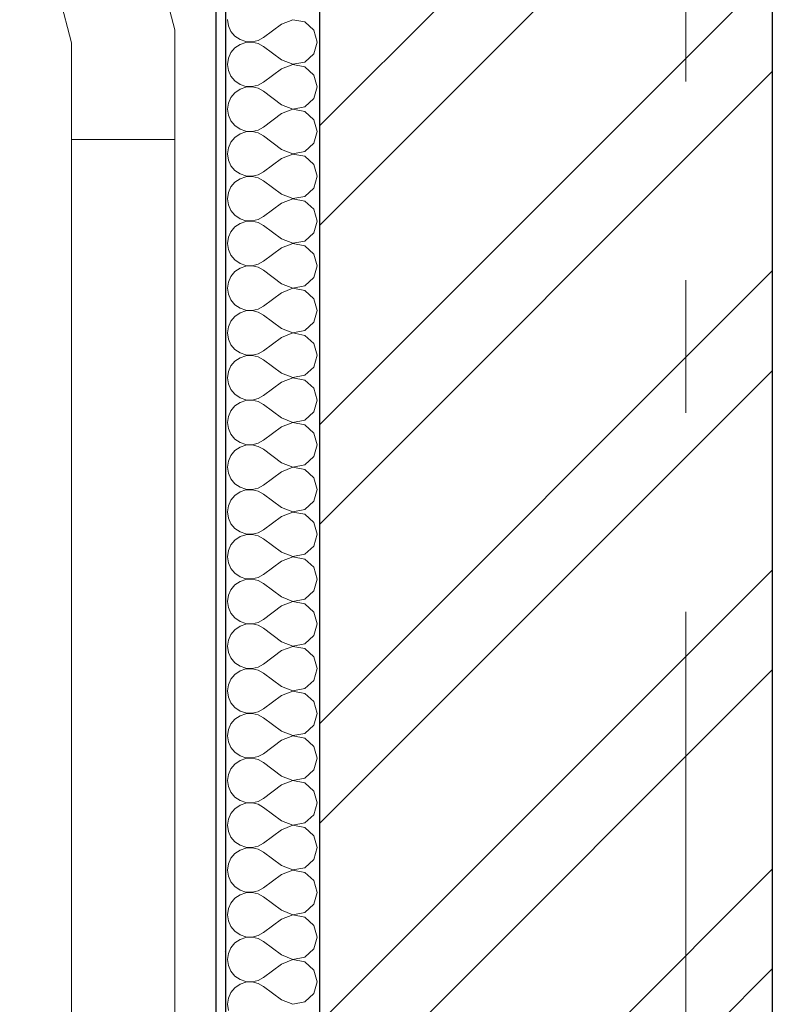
# Model space of a CAD drawing. Header units: millimetres. Extents: x -28821 to 130709, y -7627 to 10914.
# Tile 69 of 111: x 101301 to 102101, y 5751 to 6799. Entities that reach past the tile are written whole.
import ezdxf
from ezdxf.enums import TextEntityAlignment as Align

# ---------------------------------------------------------------- set-up
doc = ezdxf.new("R2010")
doc.units = ezdxf.units.MM
doc.header["$MEASUREMENT"] = 0
doc.set_wipeout_variables(frame=1)
doc.linetypes.add('Wipeout_Contour', pattern=[1000, 0, -1000])
doc.linetypes.add('Штрих-Штриховая', pattern=[1093.611073, 529.166651, -211.666656, 141.111112, -211.666656])
for name, color, linetype in [('Конструктив - Стены Несущие', 7, 'Continuous'), ('Новый_1 ВОДОСТОК', 7, 'Continuous'), ('Элемент Модели - Оси', 7, 'Continuous')]:
    doc.layers.add(name, color=color, linetype=linetype)
for name, color, linetype, lineweight in [('Конструктив - Стены Несущие_Ном._пера__101', 253, 'Continuous', 5), ('Конструктив - Стены Несущие_Ном._пера__21', 7, 'Continuous', 30), ('Новый_1 ВОДОСТОК_Ном._пера__141', 7, 'Continuous', 20), ('Элемент Модели - Оси_Ном._пера__1', 7, 'Continuous', 15), ('Элемент Модели - Оси_Ном._пера__2', 8, 'Continuous', 15)]:
    doc.layers.add(name, color=color, linetype=linetype, lineweight=lineweight)
doc.styles.add('СГЕНЕРИР_СТИЛЬ_1', font='arial.ttf')

# ---------------------------------------------------------------- blocks, each defined once
blk = doc.blocks.new('*X221', base_point=(127333.8, -3344.2))
at = {"layer": 'Конструктив - Стены Несущие_Ном._пера__101', "color": 253, "linetype": 'Continuous', "lineweight": 5}
for p, q in [((101521.9, 6798.7), (101522.8, 6792.2)), ((101522.8, 6792.2), (101525.5, 6786.2)), ((101579.1, 6793.9), (101560, 6779.6)), ((101591.2, 6798.6), (101579.1, 6793.9)), ((101604, 6796.2), (101591.2, 6798.6)), ((101613.6, 6787.4), (101604, 6796.2)), ((101525.5, 6786.2), (101529.7, 6781.1)), ((101529.7, 6781.1), (101535.1, 6777.4)), ((101554.3, 6776.5), (101560, 6779.6)), ((101617.2, 6774.9), (101613.6, 6787.4)), ((101529.7, 6768.7), (101525.5, 6763.6)), ((101535.1, 6772.4), (101529.7, 6768.7)), ((101535.1, 6777.4), (101541.3, 6775.3)), ((101541.3, 6774.5), (101535.1, 6772.4)), ((101541.3, 6775.3), (101547.9, 6775)), ((101547.9, 6774.8), (101541.3, 6774.5)), ((101547.9, 6775), (101554.3, 6776.5)), ((101554.3, 6773.3), (101547.9, 6774.8)), ((101560, 6770.1), (101554.3, 6773.3)), ((101579.1, 6755.8), (101560, 6770.1)), ((101613.6, 6762.4), (101617.2, 6774.9)), ((101522.8, 6757.6), (101521.9, 6751.1)), ((101525.5, 6763.6), (101522.8, 6757.6)), ((101604, 6753.6), (101613.6, 6762.4)), ((101521.9, 6751.1), (101522.8, 6744.6)), ((101579.1, 6755.8), (101591.2, 6751.2)), ((101591.2, 6751), (101579.1, 6746.3)), ((101591.2, 6751.2), (101604, 6753.6)), ((101604, 6748.6), (101591.2, 6751)), ((101613.6, 6739.8), (101604, 6748.6)), ((101522.8, 6744.6), (101525.5, 6738.6)), ((101525.5, 6738.6), (101529.7, 6733.5)), ((101579.1, 6746.3), (101560, 6732)), ((101617.2, 6727.3), (101613.6, 6739.8)), ((101529.7, 6733.5), (101535.1, 6729.8)), ((101535.1, 6729.8), (101541.3, 6727.7)), ((101541.3, 6726.9), (101535.1, 6724.8)), ((101541.3, 6727.7), (101547.9, 6727.4)), ((101547.9, 6727.2), (101541.3, 6726.9)), ((101547.9, 6727.4), (101554.3, 6728.9)), ((101554.3, 6725.7), (101547.9, 6727.2)), ((101554.3, 6728.9), (101560, 6732)), ((101613.6, 6714.8), (101617.2, 6727.3)), ((101525.5, 6716), (101522.8, 6710)), ((101529.7, 6721), (101525.5, 6716)), ((101535.1, 6724.8), (101529.7, 6721)), ((101560, 6722.5), (101554.3, 6725.7)), ((101579.1, 6708.2), (101560, 6722.5)), ((101522.8, 6710), (101521.9, 6703.5)), ((101579.1, 6708.2), (101591.2, 6703.6)), ((101591.2, 6703.6), (101604, 6706)), ((101604, 6706), (101613.6, 6714.8)), ((101521.9, 6703.5), (101522.8, 6697)), ((101522.8, 6697), (101525.5, 6690.9)), ((101579.1, 6698.7), (101560, 6684.4)), ((101591.2, 6703.4), (101579.1, 6698.7)), ((101604, 6700.9), (101591.2, 6703.4)), ((101613.6, 6692.2), (101604, 6700.9)), ((101525.5, 6690.9), (101529.7, 6685.9)), ((101529.7, 6685.9), (101535.1, 6682.2)), ((101554.3, 6681.2), (101560, 6684.4)), ((101617.2, 6679.6), (101613.6, 6692.2)), ((101529.7, 6673.4), (101525.5, 6668.4)), ((101535.1, 6677.1), (101529.7, 6673.4)), ((101535.1, 6682.2), (101541.3, 6680.1)), ((101541.3, 6679.2), (101535.1, 6677.1)), ((101541.3, 6680.1), (101547.9, 6679.7)), ((101547.9, 6679.6), (101541.3, 6679.2)), ((101547.9, 6679.7), (101554.3, 6681.2)), ((101554.3, 6678.1), (101547.9, 6679.6)), ((101560, 6674.9), (101554.3, 6678.1)), ((101579.1, 6660.6), (101560, 6674.9)), ((101613.6, 6667.1), (101617.2, 6679.6)), ((101525.5, 6668.4), (101522.8, 6662.3)), ((101604, 6658.4), (101613.6, 6667.1)), ((101522.8, 6662.3), (101521.9, 6655.8)), ((101521.9, 6655.8), (101522.8, 6649.3)), ((101579.1, 6660.6), (101591.2, 6655.9)), ((101591.2, 6655.7), (101579.1, 6651.1)), ((101591.2, 6655.9), (101604, 6658.4)), ((101604, 6653.3), (101591.2, 6655.7)), ((101613.6, 6644.5), (101604, 6653.3)), ((101522.8, 6649.3), (101525.5, 6643.3)), ((101525.5, 6643.3), (101529.7, 6638.3)), ((101579.1, 6651.1), (101560, 6636.8)), ((101617.2, 6632), (101613.6, 6644.5)), ((101529.7, 6638.3), (101535.1, 6634.5)), ((101535.1, 6634.5), (101541.3, 6632.4)), ((101541.3, 6631.6), (101535.1, 6629.5)), ((101541.3, 6632.4), (101547.9, 6632.1)), ((101547.9, 6631.9), (101541.3, 6631.6)), ((101547.9, 6632.1), (101554.3, 6633.6)), ((101554.3, 6630.4), (101547.9, 6631.9)), ((101554.3, 6633.6), (101560, 6636.8)), ((101613.6, 6619.5), (101617.2, 6632)), ((101529.7, 6625.8), (101525.5, 6620.7)), ((101535.1, 6629.5), (101529.7, 6625.8)), ((101560, 6627.3), (101554.3, 6630.4)), ((101579.1, 6613), (101560, 6627.3)), ((101522.8, 6614.7), (101521.9, 6608.2)), ((101525.5, 6620.7), (101522.8, 6614.7)), ((101579.1, 6613), (101591.2, 6608.3)), ((101591.2, 6608.3), (101604, 6610.7)), ((101604, 6610.7), (101613.6, 6619.5)), ((101521.9, 6608.2), (101522.8, 6601.7)), ((101522.8, 6601.7), (101525.5, 6595.7)), ((101579.1, 6603.5), (101560, 6589.2)), ((101591.2, 6608.1), (101579.1, 6603.5)), ((101604, 6605.7), (101591.2, 6608.1)), ((101613.6, 6596.9), (101604, 6605.7)), ((101525.5, 6595.7), (101529.7, 6590.6)), ((101529.7, 6590.6), (101535.1, 6586.9)), ((101617.2, 6584.4), (101613.6, 6596.9)), ((101535.1, 6581.9), (101529.7, 6578.2)), ((101535.1, 6586.9), (101541.3, 6584.8)), ((101541.3, 6584), (101535.1, 6581.9)), ((101541.3, 6584.8), (101547.9, 6584.5)), ((101547.9, 6584.3), (101541.3, 6584)), ((101547.9, 6584.5), (101554.3, 6586)), ((101554.3, 6582.8), (101547.9, 6584.3)), ((101554.3, 6586), (101560, 6589.2)), ((101560, 6579.6), (101554.3, 6582.8)), ((101579.1, 6565.4), (101560, 6579.6)), ((101613.6, 6571.9), (101617.2, 6584.4)), ((101525.5, 6573.1), (101522.8, 6567.1)), ((101529.7, 6578.2), (101525.5, 6573.1)), ((101604, 6563.1), (101613.6, 6571.9)), ((101522.8, 6567.1), (101521.9, 6560.6)), ((101521.9, 6560.6), (101522.8, 6554.1)), ((101579.1, 6565.4), (101591.2, 6560.7)), ((101591.2, 6560.5), (101579.1, 6555.8)), ((101591.2, 6560.7), (101604, 6563.1)), ((101604, 6558.1), (101591.2, 6560.5)), ((101522.8, 6554.1), (101525.5, 6548.1)), ((101525.5, 6548.1), (101529.7, 6543)), ((101579.1, 6555.8), (101560, 6541.6)), ((101613.6, 6549.3), (101604, 6558.1)), ((101617.2, 6536.8), (101613.6, 6549.3)), ((101529.7, 6543), (101535.1, 6539.3)), ((101535.1, 6539.3), (101541.3, 6537.2)), ((101541.3, 6537.2), (101547.9, 6536.9)), ((101547.9, 6536.9), (101554.3, 6538.4)), ((101554.3, 6538.4), (101560, 6541.6)), ((101529.7, 6530.6), (101525.5, 6525.5)), ((101535.1, 6534.3), (101529.7, 6530.6)), ((101541.3, 6536.4), (101535.1, 6534.3)), ((101547.9, 6536.7), (101541.3, 6536.4)), ((101554.3, 6535.2), (101547.9, 6536.7)), ((101560, 6532), (101554.3, 6535.2)), ((101579.1, 6517.7), (101560, 6532)), ((101613.6, 6524.3), (101617.2, 6536.8)), ((101522.8, 6519.5), (101521.9, 6513)), ((101525.5, 6525.5), (101522.8, 6519.5)), ((101579.1, 6517.7), (101591.2, 6513.1)), ((101604, 6515.5), (101613.6, 6524.3)), ((101521.9, 6513), (101522.8, 6506.5)), ((101522.8, 6506.5), (101525.5, 6500.5)), ((101579.1, 6508.2), (101560, 6493.9)), ((101591.2, 6512.9), (101579.1, 6508.2)), ((101591.2, 6513.1), (101604, 6515.5)), ((101604, 6510.5), (101591.2, 6512.9)), ((101613.6, 6501.7), (101604, 6510.5)), ((101525.5, 6500.5), (101529.7, 6495.4)), ((101529.7, 6495.4), (101535.1, 6491.7)), ((101617.2, 6489.2), (101613.6, 6501.7)), ((101535.1, 6486.7), (101529.7, 6482.9)), ((101535.1, 6491.7), (101541.3, 6489.6)), ((101541.3, 6488.8), (101535.1, 6486.7)), ((101541.3, 6489.6), (101547.9, 6489.3)), ((101547.9, 6489.1), (101541.3, 6488.8)), ((101547.9, 6489.3), (101554.3, 6490.8)), ((101554.3, 6487.6), (101547.9, 6489.1)), ((101554.3, 6490.8), (101560, 6493.9)), ((101560, 6484.4), (101554.3, 6487.6)), ((101613.6, 6476.7), (101617.2, 6489.2)), ((101525.5, 6477.9), (101522.8, 6471.9)), ((101529.7, 6482.9), (101525.5, 6477.9)), ((101579.1, 6470.1), (101560, 6484.4)), ((101604, 6467.9), (101613.6, 6476.7)), ((101522.8, 6471.9), (101521.9, 6465.4)), ((101521.9, 6465.4), (101522.8, 6458.9)), ((101579.1, 6470.1), (101591.2, 6465.5)), ((101591.2, 6465.3), (101579.1, 6460.6)), ((101591.2, 6465.5), (101604, 6467.9)), ((101604, 6462.8), (101591.2, 6465.3)), ((101522.8, 6458.9), (101525.5, 6452.8)), ((101579.1, 6460.6), (101560, 6446.3)), ((101613.6, 6454.1), (101604, 6462.8)), ((101617.2, 6441.6), (101613.6, 6454.1)), ((101525.5, 6452.8), (101529.7, 6447.8)), ((101529.7, 6447.8), (101535.1, 6444.1)), ((101535.1, 6444.1), (101541.3, 6442)), ((101547.9, 6441.6), (101554.3, 6443.1)), ((101554.3, 6443.1), (101560, 6446.3)), ((101529.7, 6435.3), (101525.5, 6430.3)), ((101535.1, 6439), (101529.7, 6435.3)), ((101541.3, 6441.1), (101535.1, 6439)), ((101541.3, 6442), (101547.9, 6441.6)), ((101547.9, 6441.5), (101541.3, 6441.1)), ((101554.3, 6440), (101547.9, 6441.5)), ((101560, 6436.8), (101554.3, 6440)), ((101579.1, 6422.5), (101560, 6436.8)), ((101613.6, 6429), (101617.2, 6441.6)), ((101522.8, 6424.3), (101521.9, 6417.7)), ((101525.5, 6430.3), (101522.8, 6424.3)), ((101579.1, 6422.5), (101591.2, 6417.8)), ((101604, 6420.3), (101613.6, 6429)), ((101521.9, 6417.7), (101522.8, 6411.2)), ((101579.1, 6413), (101560, 6398.7)), ((101591.2, 6417.6), (101579.1, 6413)), ((101591.2, 6417.8), (101604, 6420.3)), ((101604, 6415.2), (101591.2, 6417.6)), ((101613.6, 6406.5), (101604, 6415.2)), ((101522.8, 6411.2), (101525.5, 6405.2)), ((101525.5, 6405.2), (101529.7, 6400.2)), ((101617.2, 6393.9), (101613.6, 6406.5)), ((101529.7, 6400.2), (101535.1, 6396.4)), ((101535.1, 6391.4), (101529.7, 6387.7)), ((101535.1, 6396.4), (101541.3, 6394.3)), ((101541.3, 6393.5), (101535.1, 6391.4)), ((101541.3, 6394.3), (101547.9, 6394)), ((101547.9, 6393.8), (101541.3, 6393.5)), ((101547.9, 6394), (101554.3, 6395.5)), ((101554.3, 6392.4), (101547.9, 6393.8)), ((101554.3, 6395.5), (101560, 6398.7)), ((101560, 6389.2), (101554.3, 6392.4)), ((101613.6, 6381.4), (101617.2, 6393.9)), ((101525.5, 6382.6), (101522.8, 6376.6)), ((101529.7, 6387.7), (101525.5, 6382.6)), ((101579.1, 6374.9), (101560, 6389.2)), ((101604, 6372.6), (101613.6, 6381.4)), ((101522.8, 6376.6), (101521.9, 6370.1)), ((101521.9, 6370.1), (101522.8, 6363.6)), ((101579.1, 6374.9), (101591.2, 6370.2)), ((101591.2, 6370), (101579.1, 6365.4)), ((101591.2, 6370.2), (101604, 6372.6)), ((101604, 6367.6), (101591.2, 6370)), ((101522.8, 6363.6), (101525.5, 6357.6)), ((101579.1, 6365.4), (101560, 6351.1)), ((101613.6, 6358.8), (101604, 6367.6)), ((101525.5, 6357.6), (101529.7, 6352.5)), ((101529.7, 6352.5), (101535.1, 6348.8)), ((101535.1, 6348.8), (101541.3, 6346.7)), ((101554.3, 6347.9), (101560, 6351.1)), ((101617.2, 6346.3), (101613.6, 6358.8)), ((101529.7, 6340.1), (101525.5, 6335)), ((101535.1, 6343.8), (101529.7, 6340.1)), ((101541.3, 6345.9), (101535.1, 6343.8)), ((101541.3, 6346.7), (101547.9, 6346.4)), ((101547.9, 6346.2), (101541.3, 6345.9)), ((101547.9, 6346.4), (101554.3, 6347.9)), ((101554.3, 6344.7), (101547.9, 6346.2)), ((101560, 6341.6), (101554.3, 6344.7)), ((101579.1, 6327.3), (101560, 6341.6)), ((101613.6, 6333.8), (101617.2, 6346.3)), ((101522.8, 6329), (101521.9, 6322.5)), ((101525.5, 6335), (101522.8, 6329)), ((101604, 6325), (101613.6, 6333.8)), ((101521.9, 6322.5), (101522.8, 6316)), ((101579.1, 6317.7), (101560, 6303.5)), ((101579.1, 6327.3), (101591.2, 6322.6)), ((101591.2, 6322.4), (101579.1, 6317.7)), ((101591.2, 6322.6), (101604, 6325)), ((101604, 6320), (101591.2, 6322.4)), ((101613.6, 6311.2), (101604, 6320)), ((101522.8, 6316), (101525.5, 6310)), ((101525.5, 6310), (101529.7, 6304.9)), ((101617.2, 6298.7), (101613.6, 6311.2)), ((101529.7, 6304.9), (101535.1, 6301.2)), ((101535.1, 6301.2), (101541.3, 6299.1)), ((101541.3, 6298.3), (101535.1, 6296.2)), ((101541.3, 6299.1), (101547.9, 6298.8)), ((101547.9, 6298.6), (101541.3, 6298.3)), ((101547.9, 6298.8), (101554.3, 6300.3)), ((101554.3, 6297.1), (101547.9, 6298.6)), ((101554.3, 6300.3), (101560, 6303.5)), ((101560, 6293.9), (101554.3, 6297.1)), ((101613.6, 6286.2), (101617.2, 6298.7)), ((101525.5, 6287.4), (101522.8, 6281.4)), ((101529.7, 6292.5), (101525.5, 6287.4)), ((101535.1, 6296.2), (101529.7, 6292.5)), ((101579.1, 6279.6), (101560, 6293.9)), ((101604, 6277.4), (101613.6, 6286.2)), ((101522.8, 6281.4), (101521.9, 6274.9)), ((101579.1, 6279.6), (101591.2, 6275)), ((101591.2, 6275), (101604, 6277.4)), ((101521.9, 6274.9), (101522.8, 6268.4)), ((101522.8, 6268.4), (101525.5, 6262.4)), ((101579.1, 6270.1), (101560, 6255.8)), ((101591.2, 6274.8), (101579.1, 6270.1)), ((101604, 6272.4), (101591.2, 6274.8)), ((101613.6, 6263.6), (101604, 6272.4)), ((101525.5, 6262.4), (101529.7, 6257.3)), ((101529.7, 6257.3), (101535.1, 6253.6)), ((101554.3, 6252.7), (101560, 6255.8)), ((101617.2, 6251.1), (101613.6, 6263.6)), ((101529.7, 6244.8), (101525.5, 6239.8)), ((101535.1, 6248.6), (101529.7, 6244.8)), ((101535.1, 6253.6), (101541.3, 6251.5)), ((101541.3, 6250.7), (101535.1, 6248.6)), ((101541.3, 6251.5), (101547.9, 6251.2)), ((101547.9, 6251), (101541.3, 6250.7)), ((101547.9, 6251.2), (101554.3, 6252.7)), ((101554.3, 6249.5), (101547.9, 6251)), ((101560, 6246.3), (101554.3, 6249.5)), ((101579.1, 6232), (101560, 6246.3)), ((101613.6, 6238.6), (101617.2, 6251.1)), ((101522.8, 6233.8), (101521.9, 6227.3)), ((101525.5, 6239.8), (101522.8, 6233.8)), ((101604, 6229.8), (101613.6, 6238.6)), ((101521.9, 6227.3), (101522.8, 6220.8)), ((101579.1, 6232), (101591.2, 6227.4)), ((101591.2, 6227.2), (101579.1, 6222.5)), ((101591.2, 6227.4), (101604, 6229.8)), ((101604, 6224.8), (101591.2, 6227.2)), ((101613.6, 6216), (101604, 6224.8)), ((101522.8, 6220.8), (101525.5, 6214.8)), ((101525.5, 6214.8), (101529.7, 6209.7)), ((101579.1, 6222.5), (101560, 6208.2)), ((101617.2, 6203.5), (101613.6, 6216)), ((101529.7, 6209.7), (101535.1, 6206)), ((101535.1, 6206), (101541.3, 6203.9)), ((101541.3, 6203), (101535.1, 6200.9)), ((101541.3, 6203.9), (101547.9, 6203.6)), ((101547.9, 6203.4), (101541.3, 6203)), ((101547.9, 6203.6), (101554.3, 6205)), ((101554.3, 6201.9), (101547.9, 6203.4)), ((101554.3, 6205), (101560, 6208.2)), ((101613.6, 6190.9), (101617.2, 6203.5)), ((101525.5, 6192.2), (101522.8, 6186.2)), ((101529.7, 6197.2), (101525.5, 6192.2)), ((101535.1, 6200.9), (101529.7, 6197.2)), ((101560, 6198.7), (101554.3, 6201.9)), ((101579.1, 6184.4), (101560, 6198.7)), ((101522.8, 6186.2), (101521.9, 6179.6)), ((101579.1, 6184.4), (101591.2, 6179.7)), ((101591.2, 6179.7), (101604, 6182.2)), ((101604, 6182.2), (101613.6, 6190.9)), ((101521.9, 6179.6), (101522.8, 6173.1)), ((101522.8, 6173.1), (101525.5, 6167.1)), ((101579.1, 6174.9), (101560, 6160.6)), ((101591.2, 6179.6), (101579.1, 6174.9)), ((101604, 6177.1), (101591.2, 6179.6)), ((101613.6, 6168.4), (101604, 6177.1)), ((101525.5, 6167.1), (101529.7, 6162.1)), ((101529.7, 6162.1), (101535.1, 6158.4)), ((101554.3, 6157.4), (101560, 6160.6)), ((101617.2, 6155.8), (101613.6, 6168.4)), ((101529.7, 6149.6), (101525.5, 6144.5)), ((101535.1, 6153.3), (101529.7, 6149.6)), ((101535.1, 6158.4), (101541.3, 6156.3)), ((101541.3, 6155.4), (101535.1, 6153.3)), ((101541.3, 6156.3), (101547.9, 6155.9)), ((101547.9, 6155.7), (101541.3, 6155.4)), ((101547.9, 6155.9), (101554.3, 6157.4)), ((101554.3, 6154.3), (101547.9, 6155.7)), ((101560, 6151.1), (101554.3, 6154.3)), ((101579.1, 6136.8), (101560, 6151.1)), ((101613.6, 6143.3), (101617.2, 6155.8)), ((101525.5, 6144.5), (101522.8, 6138.5)), ((101604, 6134.5), (101613.6, 6143.3)), ((101522.8, 6138.5), (101521.9, 6132)), ((101521.9, 6132), (101522.8, 6125.5)), ((101579.1, 6136.8), (101591.2, 6132.1)), ((101591.2, 6131.9), (101579.1, 6127.3)), ((101591.2, 6132.1), (101604, 6134.5)), ((101604, 6129.5), (101591.2, 6131.9)), ((101613.6, 6120.7), (101604, 6129.5)), ((101522.8, 6125.5), (101525.5, 6119.5)), ((101525.5, 6119.5), (101529.7, 6114.5)), ((101579.1, 6127.3), (101560, 6113)), ((101617.2, 6108.2), (101613.6, 6120.7)), ((101529.7, 6114.5), (101535.1, 6110.7)), ((101535.1, 6110.7), (101541.3, 6108.6)), ((101541.3, 6107.8), (101535.1, 6105.7)), ((101541.3, 6108.6), (101547.9, 6108.3)), ((101547.9, 6108.1), (101541.3, 6107.8)), ((101547.9, 6108.3), (101554.3, 6109.8)), ((101554.3, 6106.6), (101547.9, 6108.1)), ((101554.3, 6109.8), (101560, 6113)), ((101613.6, 6095.7), (101617.2, 6108.2)), ((101529.7, 6102), (101525.5, 6096.9)), ((101535.1, 6105.7), (101529.7, 6102)), ((101560, 6103.5), (101554.3, 6106.6)), ((101579.1, 6089.2), (101560, 6103.5)), ((101522.8, 6090.9), (101521.9, 6084.4)), ((101525.5, 6096.9), (101522.8, 6090.9)), ((101579.1, 6089.2), (101591.2, 6084.5)), ((101591.2, 6084.5), (101604, 6086.9)), ((101604, 6086.9), (101613.6, 6095.7)), ((101521.9, 6084.4), (101522.8, 6077.9)), ((101522.8, 6077.9), (101525.5, 6071.9)), ((101579.1, 6079.6), (101560, 6065.4)), ((101591.2, 6084.3), (101579.1, 6079.6)), ((101604, 6081.9), (101591.2, 6084.3)), ((101613.6, 6073.1), (101604, 6081.9)), ((101525.5, 6071.9), (101529.7, 6066.8)), ((101529.7, 6066.8), (101535.1, 6063.1)), ((101617.2, 6060.6), (101613.6, 6073.1)), ((101535.1, 6058.1), (101529.7, 6054.4)), ((101535.1, 6063.1), (101541.3, 6061)), ((101541.3, 6060.2), (101535.1, 6058.1)), ((101541.3, 6061), (101547.9, 6060.7)), ((101547.9, 6060.5), (101541.3, 6060.2)), ((101547.9, 6060.7), (101554.3, 6062.2)), ((101554.3, 6059), (101547.9, 6060.5)), ((101554.3, 6062.2), (101560, 6065.4)), ((101560, 6055.8), (101554.3, 6059)), ((101579.1, 6041.6), (101560, 6055.8)), ((101613.6, 6048.1), (101617.2, 6060.6)), ((101525.5, 6049.3), (101522.8, 6043.3)), ((101529.7, 6054.4), (101525.5, 6049.3)), ((101604, 6039.3), (101613.6, 6048.1)), ((101522.8, 6043.3), (101521.9, 6036.8)), ((101521.9, 6036.8), (101522.8, 6030.3)), ((101579.1, 6041.6), (101591.2, 6036.9)), ((101591.2, 6036.7), (101579.1, 6032)), ((101591.2, 6036.9), (101604, 6039.3)), ((101604, 6034.3), (101591.2, 6036.7)), ((101522.8, 6030.3), (101525.5, 6024.3)), ((101525.5, 6024.3), (101529.7, 6019.2)), ((101579.1, 6032), (101560, 6017.7)), ((101613.6, 6025.5), (101604, 6034.3)), ((101617.2, 6013), (101613.6, 6025.5)), ((101529.7, 6019.2), (101535.1, 6015.5)), ((101535.1, 6015.5), (101541.3, 6013.4)), ((101541.3, 6013.4), (101547.9, 6013.1)), ((101547.9, 6013.1), (101554.3, 6014.6)), ((101554.3, 6014.6), (101560, 6017.7)), ((101529.7, 6006.7), (101525.5, 6001.7)), ((101535.1, 6010.5), (101529.7, 6006.7)), ((101541.3, 6012.6), (101535.1, 6010.5)), ((101547.9, 6012.9), (101541.3, 6012.6)), ((101554.3, 6011.4), (101547.9, 6012.9)), ((101560, 6008.2), (101554.3, 6011.4)), ((101579.1, 5993.9), (101560, 6008.2)), ((101613.6, 6000.5), (101617.2, 6013)), ((101522.8, 5995.7), (101521.9, 5989.2)), ((101525.5, 6001.7), (101522.8, 5995.7)), ((101579.1, 5993.9), (101591.2, 5989.3)), ((101604, 5991.7), (101613.6, 6000.5)), ((101521.9, 5989.2), (101522.8, 5982.7)), ((101522.8, 5982.7), (101525.5, 5976.7)), ((101579.1, 5984.4), (101560, 5970.1)), ((101591.2, 5989.1), (101579.1, 5984.4)), ((101591.2, 5989.3), (101604, 5991.7)), ((101604, 5986.7), (101591.2, 5989.1)), ((101613.6, 5977.9), (101604, 5986.7)), ((101525.5, 5976.7), (101529.7, 5971.6)), ((101529.7, 5971.6), (101535.1, 5967.9)), ((101617.2, 5965.4), (101613.6, 5977.9)), ((101535.1, 5962.8), (101529.7, 5959.1)), ((101535.1, 5967.9), (101541.3, 5965.8)), ((101541.3, 5964.9), (101535.1, 5962.8)), ((101541.3, 5965.8), (101547.9, 5965.5)), ((101547.9, 5965.3), (101541.3, 5964.9)), ((101547.9, 5965.5), (101554.3, 5966.9)), ((101554.3, 5963.8), (101547.9, 5965.3)), ((101554.3, 5966.9), (101560, 5970.1)), ((101560, 5960.6), (101554.3, 5963.8)), ((101613.6, 5952.8), (101617.2, 5965.4)), ((101525.5, 5954.1), (101522.8, 5948.1)), ((101529.7, 5959.1), (101525.5, 5954.1)), ((101579.1, 5946.3), (101560, 5960.6)), ((101604, 5944.1), (101613.6, 5952.8)), ((101522.8, 5948.1), (101521.9, 5941.6)), ((101521.9, 5941.6), (101522.8, 5935)), ((101579.1, 5946.3), (101591.2, 5941.6)), ((101591.2, 5941.5), (101579.1, 5936.8)), ((101591.2, 5941.6), (101604, 5944.1)), ((101604, 5939), (101591.2, 5941.5)), ((101522.8, 5935), (101525.5, 5929)), ((101579.1, 5936.8), (101560, 5922.5)), ((101613.6, 5930.3), (101604, 5939)), ((101617.2, 5917.7), (101613.6, 5930.3)), ((101525.5, 5929), (101529.7, 5924)), ((101529.7, 5924), (101535.1, 5920.3)), ((101535.1, 5920.3), (101541.3, 5918.2)), ((101547.9, 5917.8), (101554.3, 5919.3)), ((101554.3, 5919.3), (101560, 5922.5)), ((101529.7, 5911.5), (101525.5, 5906.5)), ((101535.1, 5915.2), (101529.7, 5911.5)), ((101541.3, 5917.3), (101535.1, 5915.2)), ((101541.3, 5918.2), (101547.9, 5917.8)), ((101547.9, 5917.6), (101541.3, 5917.3)), ((101554.3, 5916.2), (101547.9, 5917.6)), ((101560, 5913), (101554.3, 5916.2)), ((101579.1, 5898.7), (101560, 5913)), ((101613.6, 5905.2), (101617.2, 5917.7)), ((101522.8, 5900.4), (101521.9, 5893.9)), ((101525.5, 5906.5), (101522.8, 5900.4)), ((101579.1, 5898.7), (101591.2, 5894)), ((101604, 5896.4), (101613.6, 5905.2)), ((101521.9, 5893.9), (101522.8, 5887.4)), ((101579.1, 5889.2), (101560, 5874.9)), ((101591.2, 5893.8), (101579.1, 5889.2)), ((101591.2, 5894), (101604, 5896.4)), ((101604, 5891.4), (101591.2, 5893.8)), ((101613.6, 5882.6), (101604, 5891.4)), ((101522.8, 5887.4), (101525.5, 5881.4)), ((101525.5, 5881.4), (101529.7, 5876.4)), ((101617.2, 5870.1), (101613.6, 5882.6)), ((101529.7, 5876.4), (101535.1, 5872.6)), ((101535.1, 5867.6), (101529.7, 5863.9)), ((101535.1, 5872.6), (101541.3, 5870.5)), ((101541.3, 5869.7), (101535.1, 5867.6)), ((101541.3, 5870.5), (101547.9, 5870.2)), ((101547.9, 5870), (101541.3, 5869.7)), ((101547.9, 5870.2), (101554.3, 5871.7)), ((101554.3, 5868.5), (101547.9, 5870)), ((101554.3, 5871.7), (101560, 5874.9)), ((101560, 5865.4), (101554.3, 5868.5)), ((101613.6, 5857.6), (101617.2, 5870.1)), ((101525.5, 5858.8), (101522.8, 5852.8)), ((101529.7, 5863.9), (101525.5, 5858.8)), ((101579.1, 5851.1), (101560, 5865.4)), ((101604, 5848.8), (101613.6, 5857.6)), ((101522.8, 5852.8), (101521.9, 5846.3)), ((101521.9, 5846.3), (101522.8, 5839.8)), ((101579.1, 5851.1), (101591.2, 5846.4)), ((101591.2, 5846.2), (101579.1, 5841.6)), ((101591.2, 5846.4), (101604, 5848.8)), ((101604, 5843.8), (101591.2, 5846.2)), ((101522.8, 5839.8), (101525.5, 5833.8)), ((101579.1, 5841.6), (101560, 5827.3)), ((101613.6, 5835), (101604, 5843.8)), ((101525.5, 5833.8), (101529.7, 5828.7)), ((101529.7, 5828.7), (101535.1, 5825)), ((101535.1, 5825), (101541.3, 5822.9)), ((101554.3, 5824.1), (101560, 5827.3)), ((101617.2, 5822.5), (101613.6, 5835)), ((101529.7, 5816.3), (101525.5, 5811.2)), ((101535.1, 5820), (101529.7, 5816.3)), ((101541.3, 5822.1), (101535.1, 5820)), ((101541.3, 5822.9), (101547.9, 5822.6)), ((101547.9, 5822.4), (101541.3, 5822.1)), ((101547.9, 5822.6), (101554.3, 5824.1)), ((101554.3, 5820.9), (101547.9, 5822.4)), ((101560, 5817.7), (101554.3, 5820.9)), ((101579.1, 5803.5), (101560, 5817.7)), ((101613.6, 5810), (101617.2, 5822.5)), ((101522.8, 5805.2), (101521.9, 5798.7)), ((101525.5, 5811.2), (101522.8, 5805.2)), ((101604, 5801.2), (101613.6, 5810)), ((101521.9, 5798.7), (101522.8, 5792.2)), ((101579.1, 5793.9), (101560, 5779.6)), ((101579.1, 5803.5), (101591.2, 5798.8)), ((101591.2, 5798.6), (101579.1, 5793.9)), ((101591.2, 5798.8), (101604, 5801.2)), ((101604, 5796.2), (101591.2, 5798.6)), ((101613.6, 5787.4), (101604, 5796.2)), ((101522.8, 5792.2), (101525.5, 5786.2)), ((101525.5, 5786.2), (101529.7, 5781.1)), ((101617.2, 5774.9), (101613.6, 5787.4)), ((101529.7, 5781.1), (101535.1, 5777.4)), ((101535.1, 5777.4), (101541.3, 5775.3)), ((101541.3, 5774.5), (101535.1, 5772.4)), ((101541.3, 5775.3), (101547.9, 5775)), ((101547.9, 5774.8), (101541.3, 5774.5)), ((101547.9, 5775), (101554.3, 5776.5)), ((101554.3, 5773.3), (101547.9, 5774.8)), ((101554.3, 5776.5), (101560, 5779.6)), ((101560, 5770.1), (101554.3, 5773.3)), ((101613.6, 5762.4), (101617.2, 5774.9)), ((101525.5, 5763.6), (101522.8, 5757.6)), ((101529.7, 5768.7), (101525.5, 5763.6)), ((101535.1, 5772.4), (101529.7, 5768.7)), ((101579.1, 5755.8), (101560, 5770.1)), ((101604, 5753.6), (101613.6, 5762.4)), ((101522.8, 5757.6), (101521.9, 5751.1)), ((101579.1, 5755.8), (101591.2, 5751.2)), ((101591.2, 5751.2), (101604, 5753.6)), ((101521.9, 5751.1), (101522.8, 5744.6))]:
    blk.add_line(p, q, dxfattribs=at)
blk = doc.blocks.new('Элемент Разреза_168_4', base_point=(127333.8, -3344.2))
at = {"color": 254, "linetype": 'Wipeout_Contour', "lineweight": 0, "ltscale": 406792.433948}
blk.add_wipeout([(101509.5, 7545.8), (101509.5, 4205.8), (101519.5, 4205.8), (101519.5, 7545.8)], dxfattribs=at).dxf.layer = 'Конструктив - Стены Несущие'
at = {"color": 254, "linetype": 'Wipeout_Contour', "lineweight": 0, "ltscale": 408173.636799}
blk.add_wipeout([(102101.4, 7545.8), (101619.5, 7545.8), (101619.5, 4205.8), (102101.4, 4205.8)], dxfattribs=at).dxf.layer = 'Конструктив - Стены Несущие'
at = {"layer": 'Конструктив - Стены Несущие_Ном._пера__101', "linetype": 'Continuous', "lineweight": 5}
h = blk.add_hatch(dxfattribs=at)
h.set_pattern_fill('ШТУКАТУРКА__ГИПС_01_0004', color=253, style=0, pattern_type=2)
h.set_pattern_definition([(45, (127333.82, -2994.16), (-111.3693, 111.3693), [0, -105, 0, -157.5]), (110, (127683.82, -2994.16), (148.0016, 53.8682), [0, -77, 0, -133])])
h.paths.add_polyline_path([(101509.5, 7545.8), (101509.5, 4205.8), (101519.5, 4205.8), (101519.5, 7545.8)])
h = blk.add_hatch(dxfattribs=at)
h.set_pattern_fill('КИРПИЧ_01_0004', color=253, style=0, pattern_type=2)
h.set_pattern_definition([(45, (127333.82, -3344.16), (-159.099, 159.099), []), (45, (127280.79, -3291.13), (-159.099, 159.099), [])])
h.paths.add_polyline_path([(102101.4, 7545.8), (101619.5, 7545.8), (101619.5, 4205.8), (102101.4, 4205.8)])
at = {"layer": 'Конструктив - Стены Несущие_Ном._пера__21', "color": 7, "linetype": 'Continuous', "lineweight": 30}
for p, q in [((101509.5, 7545.8), (101509.5, 4205.8)), ((102101.4, 7545.8), (102101.4, 4205.8))]:
    blk.add_line(p, q, dxfattribs=at)
at = {"color": 254, "linetype": 'Wipeout_Contour', "lineweight": 0, "ltscale": 407012.037355}
blk.add_wipeout([(101519.5, 4205.8), (101619.5, 4205.8), (101619.5, 7545.8), (101519.5, 7545.8)], dxfattribs=at).dxf.layer = 'Конструктив - Стены Несущие'
at = {"layer": 'Конструктив - Стены Несущие_Ном._пера__21', "color": 7, "linetype": 'Continuous', "lineweight": 30}
for p, q in [((101519.5, 7545.8), (101519.5, 4205.8)), ((101619.5, 7545.8), (101619.5, 4205.8))]:
    blk.add_line(p, q, dxfattribs=at)
at = {"layer": 'Конструктив - Стены Несущие', "lineweight": 0}
blk.add_blockref('*X221', (127333.8, -3344.2), dxfattribs=at)
blk = doc.blocks.new('Элемент Разреза_314_4', base_point=(127333.8, -3344.2))
at = {"layer": 'Новый_1 ВОДОСТОК_Ном._пера__141', "color": 7, "linetype": 'Continuous', "lineweight": 20}
for p, q in [((101410.7, 7002.5), (101465.7, 6787.9)), ((101300.7, 6988.7), (101355.7, 6774.1)), ((101465.7, 6787.9), (101465.7, 6671)), ((101355.7, 6774.1), (101355.7, 6671)), ((101355.7, 6671), (101355.7, 5085.5)), ((101359.9, 6671), (101355.7, 6671)), ((101371.8, 6671), (101359.9, 6671)), ((101389.7, 6671), (101371.8, 6671)), ((101410.7, 6671), (101389.7, 6671)), ((101431.8, 6671), (101410.7, 6671)), ((101449.6, 6671), (101431.8, 6671)), ((101461.5, 6671), (101449.6, 6671)), ((101465.7, 6671), (101461.5, 6671)), ((101465.7, 6671), (101465.7, -3044.5))]:
    blk.add_line(p, q, dxfattribs=at)
blk = doc.blocks.new('Стандартный Маркер Сетки[28]_4', base_point=(102009.5, 9155.8))
at = {"layer": 'Элемент Модели - Оси_Ном._пера__2', "color": 8, "linetype": 'Штрих-Штриховая', "lineweight": 15}
blk.add_line((102009.5, 8355.8), (102009.5, -5544.2), dxfattribs=at)
at = {"layer": 'Элемент Модели - Оси_Ном._пера__1', "color": 7, "lineweight": 15, "style": 'СГЕНЕРИР_СТИЛЬ_1'}
blk.add_attdef('AC_MarkerText_1', text='', height=350, rotation=360, dxfattribs=at).set_placement((102009.5, -6644.2), align=Align.TOP_CENTER)
blk = doc.blocks.new('Стандартный Маркер Сетки[30]_4', base_point=(102009.5, 9155.8))
at = {"layer": 'Элемент Модели - Оси_Ном._пера__2', "color": 8, "linetype": 'Штрих-Штриховая', "lineweight": 15}
blk.add_line((102009.5, 8355.8), (102009.5, -5544.2), dxfattribs=at)
at = {"layer": 'Элемент Модели - Оси_Ном._пера__1', "color": 7, "lineweight": 15, "style": 'СГЕНЕРИР_СТИЛЬ_1'}
blk.add_attdef('AC_MarkerText_1', text='', height=350, rotation=360, dxfattribs=at).set_placement((102009.5, -6644.2), align=Align.TOP_CENTER)

msp = doc.modelspace()

# ---------------------------------------------------------------- block references
at = {"layer": 'Конструктив - Стены Несущие', "lineweight": 0}
msp.add_blockref('Элемент Разреза_168_4', (127333.8, -3344.2), dxfattribs=at)
at = {"layer": 'Новый_1 ВОДОСТОК', "lineweight": 0}
msp.add_blockref('Элемент Разреза_314_4', (127333.8, -3344.2), dxfattribs=at)

# ---------------------------------------------------------------- next in the draw order: block references
at = {"layer": 'Элемент Модели - Оси', "color": 8, "linetype": 'Continuous', "lineweight": 15}
for name in ['Стандартный Маркер Сетки[28]_4', 'Стандартный Маркер Сетки[30]_4']:
    msp.add_blockref(name, (102009.5, 9155.8), dxfattribs=at)

doc.saveas('drawing.dxf')
